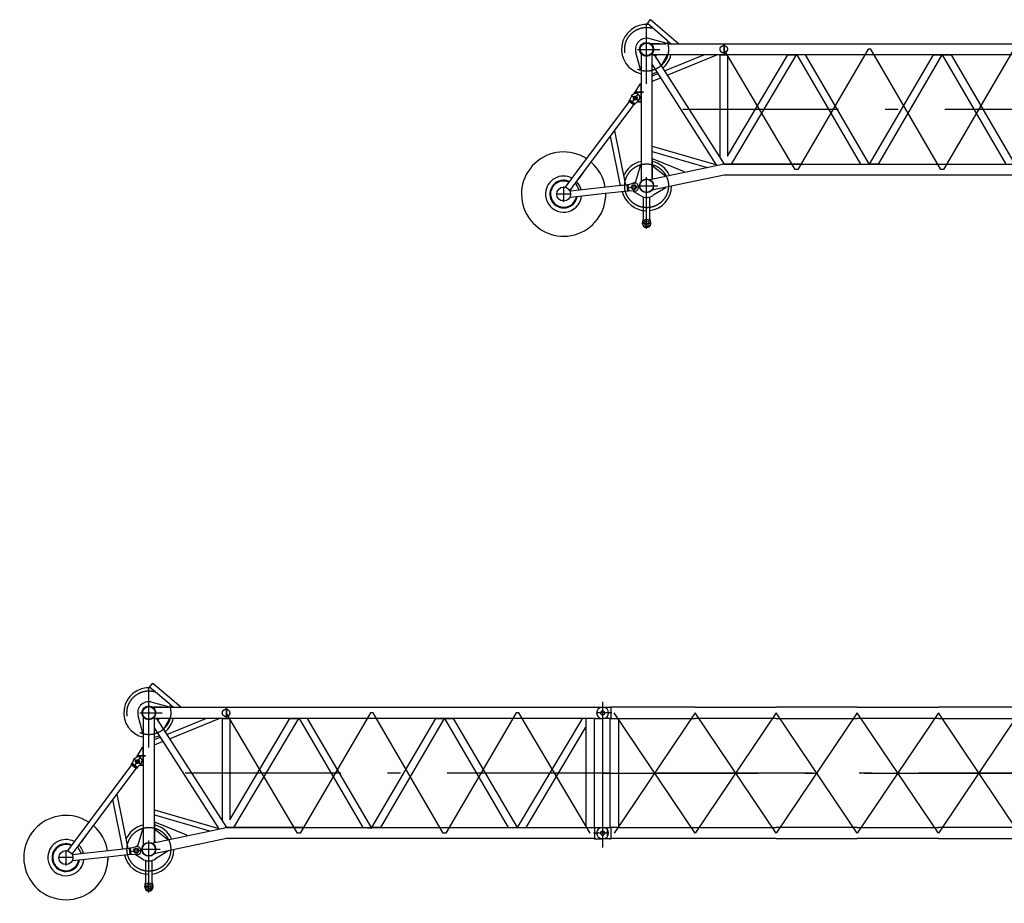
# Model space of a CAD drawing. Extents: x 2936 to 66286, y 16938 to 99139.
# Tile 15 of 25: x 28973 to 40842, y 39525 to 50179. Entities that reach past the tile are written whole.
import ezdxf

# ---------------------------------------------------------------- set-up
doc = ezdxf.new("R2010")
doc.units = 0
doc.header["$LTSCALE"] = 62.5
doc.linetypes.add('CENTER', pattern=[50.5, 30, -9, 2.5, -9])
doc.linetypes.add('HIDDEN', pattern=[12.6, 8.4, -4.2])
doc.layers.add('11', color=7, linetype='CONTINUOUS')

# ---------------------------------------------------------------- blocks, each defined once
blk = doc.blocks.new('*G29')
at = {"layer": '11', "color": 7, "linetype": 'CENTER'}
for p, q in [((36000, 41955), (36000, 40199)), ((36000, 41821), (35928, 41821)), ((36000, 41889), (36000, 41754)), ((36000, 41888), (36000, 41755)), ((36111, 41821), (36000, 41821)), ((37117, 41821), (36140, 40371)), ((37117, 40371), (36140, 41821)), ((38093, 40371), (37117, 41821)), ((38093, 41821), (37117, 40371)), ((39070, 41821), (38093, 40371)), ((39070, 40371), (38093, 41821)), ((40047, 40371), (39070, 41821)), ((40047, 41821), (39070, 40371)), ((41023, 41821), (40047, 40371)), ((41023, 40371), (40047, 41821)), ((42000, 40371), (41023, 41821)), ((42000, 41821), (41023, 40371)), ((42977, 41821), (42000, 40371)), ((42977, 40371), (42000, 41821)), ((43953, 40371), (42977, 41821)), ((43953, 41821), (42977, 40371)), ((44930, 41821), (43953, 40371)), ((44930, 40371), (43953, 41821)), ((45907, 40371), (44930, 41821)), ((45907, 41821), (44930, 40371)), ((46883, 41821), (45907, 40371)), ((46883, 40371), (45907, 41821)), ((47860, 40371), (46883, 41821)), ((47860, 41821), (46883, 40371)), ((47860, 41821), (47860, 40371)), ((47912, 41889), (47917, 41889)), ((47941, 41821), (48059, 41821)), ((48000, 41889), (48000, 41754)), ((48000, 41888), (48000, 41755)), ((47917, 41754), (47906, 41754)), ((48000, 41096), (36000, 41096)), ((36000, 41096), (48000, 41096)), ((36072, 40371), (35888, 40371)), ((36000, 40439), (36000, 40304)), ((36000, 40439), (36000, 40304)), ((36088, 40439), (36082, 40439)), ((48041, 40371), (47944, 40371)), ((48000, 40439), (48000, 40304)), ((48000, 40438), (48000, 40305)), ((36082, 40304), (36093, 40304))]:
    blk.add_line(p, q, dxfattribs=at)
at = {"layer": '11', "color": 7, "linetype": 'CONTINUOUS'}
for p, q in [((35995, 41889), (36000, 41889)), ((36000, 41889), (36100, 41889)), ((36000, 41889), (36005, 41889)), ((36088, 41889), (36082, 41889)), ((36100, 41889), (36100, 41880)), ((36100, 41889), (36100, 41754)), ((36111, 41888), (36100, 41889)), ((37117, 41888), (36111, 41888)), ((37117, 41888), (38093, 41888)), ((39070, 41888), (38093, 41888)), ((39070, 41888), (40047, 41888)), ((41023, 41888), (40047, 41888)), ((41023, 41888), (42000, 41888)), ((42977, 41888), (42000, 41888)), ((42977, 41888), (43953, 41888)), ((44930, 41888), (43953, 41888)), ((44930, 41888), (45907, 41888)), ((46883, 41888), (45907, 41888)), ((46883, 41888), (47889, 41888)), ((47900, 41889), (47889, 41888)), ((47889, 41888), (47889, 41755)), ((48000, 41889), (47900, 41889)), ((47900, 41889), (47900, 41880)), ((47900, 41889), (47900, 41754)), ((47995, 41889), (48000, 41889)), ((48005, 41889), (48000, 41889)), ((36000, 41754), (35995, 41754)), ((36103, 41754), (36000, 41754)), ((36000, 41754), (36005, 41754)), ((36088, 41754), (36082, 41754)), ((36089, 40438), (36089, 41755)), ((36089, 41755), (36191, 41755)), ((36111, 41755), (36089, 41755)), ((36191, 41755), (36191, 40438)), ((36191, 41755), (37117, 41755)), ((38093, 41755), (37117, 41755)), ((38093, 41755), (39070, 41755)), ((40047, 41755), (39070, 41755)), ((40047, 41755), (41023, 41755)), ((42000, 41755), (41023, 41755)), ((42000, 41755), (42977, 41755)), ((43953, 41755), (42977, 41755)), ((43953, 41755), (44930, 41755)), ((45907, 41755), (44930, 41755)), ((45907, 41755), (46883, 41755)), ((47809, 41755), (46883, 41755)), ((47911, 41755), (47809, 41755)), ((47809, 41755), (47809, 40438)), ((47889, 41755), (47911, 41755)), ((47896, 41754), (48000, 41754)), ((47911, 40438), (47911, 41755)), ((35995, 40439), (36000, 40439)), ((36000, 40439), (36100, 40439)), ((36000, 40439), (36005, 40439)), ((36111, 40438), (36089, 40438)), ((36191, 40438), (36089, 40438)), ((36100, 40439), (36100, 40430)), ((36100, 40439), (36100, 40304)), ((36191, 40438), (37117, 40438)), ((37117, 40438), (38093, 40438)), ((39070, 40438), (38093, 40438)), ((39070, 40438), (40047, 40438)), ((41023, 40438), (40047, 40438)), ((41023, 40438), (42000, 40438)), ((42977, 40438), (42000, 40438)), ((42977, 40438), (43953, 40438)), ((44930, 40438), (43953, 40438)), ((44930, 40438), (45907, 40438)), ((46883, 40438), (45907, 40438)), ((47809, 40438), (46883, 40438)), ((47809, 40438), (47911, 40438)), ((47889, 40305), (47889, 40438)), ((47889, 40438), (47911, 40438)), ((48000, 40439), (47900, 40439)), ((47900, 40439), (47900, 40430)), ((47900, 40439), (47900, 40304)), ((47912, 40439), (47917, 40439)), ((36000, 40304), (35995, 40304)), ((36103, 40304), (36000, 40304)), ((36000, 40304), (36005, 40304)), ((36111, 40305), (36100, 40304)), ((37117, 40305), (36111, 40305)), ((38093, 40305), (37117, 40305)), ((38093, 40305), (39070, 40305)), ((40047, 40305), (39070, 40305)), ((40047, 40305), (41023, 40305)), ((42000, 40305), (41023, 40305)), ((42000, 40305), (42977, 40305)), ((43953, 40305), (42977, 40305)), ((43953, 40305), (44930, 40305)), ((45907, 40305), (44930, 40305)), ((45907, 40305), (46883, 40305)), ((46883, 40305), (47889, 40305)), ((47900, 40304), (47889, 40305)), ((47896, 40304), (48000, 40304)), ((47912, 40304), (47917, 40304))]:
    blk.add_line(p, q, dxfattribs=at)
for centre in [(36000, 41821), (48000, 41821), (36000, 40371), (48000, 40371), (48000, 40371)]:
    blk.add_circle(centre, 25, dxfattribs=at)
for centre, start, end in [((35995, 41821), 90, 180), ((35995, 41821), 180, -90), ((48005, 41821), 0, 90), ((48005, 41821), -90, 0), ((35995, 40371), 90, 180), ((35995, 40371), 180, -90), ((48005, 40371), 0, 94.2246), ((48005, 40371), -94.2253, 0)]:
    blk.add_arc(centre, 67.5, start, end, dxfattribs=at)
blk = doc.blocks.new('*G34')
at = {"layer": '11', "color": 7, "linetype": 'CONTINUOUS'}
for p, q in [((30539, 42133), (30578, 42179)), ((30578, 42179), (30914, 41892)), ((30782, 41925), (30539, 42133)), ((30450, 41923), (30450, 41924)), ((30481, 41942), (30481, 41941)), ((30553, 41955), (30789, 41890)), ((30782, 41925), (30826, 41888)), ((30458, 41577), (30400, 41785)), ((30691, 41888), (30582, 41888)), ((30582, 41888), (30767, 41888)), ((30796, 41888), (31465, 41888)), ((30914, 41892), (30918, 41888)), ((31465, 41755), (31465, 41888)), ((31465, 41888), (35893, 41888)), ((31465, 41888), (31465, 41755)), ((35900, 41889), (36000, 41889)), ((30463, 41770), (30463, 41577)), ((30463, 41770), (30463, 41307)), ((30596, 40258), (30596, 41770)), ((30596, 41641), (30596, 41755)), ((30596, 41755), (30622, 41755)), ((31465, 41755), (30596, 41755)), ((30622, 41755), (31466, 40438)), ((30649, 41755), (30637, 41732)), ((30778, 41755), (30649, 41755)), ((30710, 41626), (30778, 41750)), ((30745, 41562), (31218, 41755)), ((30778, 41510), (31377, 41755)), ((30778, 41750), (30778, 41755)), ((31416, 40517), (31416, 41755)), ((31416, 41755), (31504, 41755)), ((35893, 41755), (31465, 41755)), ((31504, 40533), (32231, 41755)), ((31504, 41755), (31504, 40533)), ((32334, 41755), (31551, 40438)), ((32231, 41755), (32334, 41755)), ((32341, 41755), (33110, 40438)), ((32444, 41755), (32341, 41755)), ((33216, 40433), (32444, 41755)), ((33219, 40438), (33988, 41755)), ((34091, 41755), (33322, 40438)), ((33988, 41755), (34091, 41755)), ((34097, 41755), (34200, 41755)), ((34866, 40438), (34097, 41755)), ((34200, 41755), (34969, 40438)), ((34975, 40438), (35761, 41758)), ((35799, 41755), (35799, 40438)), ((35900, 41754), (36000, 41754)), ((35901, 40439), (35901, 41754)), ((30463, 41577), (30458, 41577)), ((31378, 40422), (30596, 41641)), ((30706, 41624), (30710, 41626)), ((35079, 40438), (35799, 41649)), ((30596, 41501), (30668, 41530)), ((30596, 41436), (30701, 41479)), ((30450, 41402), (30375, 41285)), ((30393, 41301), (30393, 41307)), ((30393, 41307), (30463, 41307)), ((30463, 41402), (30450, 41402)), ((30463, 41307), (30463, 41402)), ((30463, 41307), (30487, 41307)), ((30487, 41307), (30487, 41301)), ((30320, 41194), (29686, 40344)), ((30320, 41194), (30321, 41204)), ((30376, 41152), (30320, 41194)), ((30321, 41204), (30329, 41214)), ((30321, 41204), (30385, 41156)), ((30329, 41214), (30351, 41260)), ((30351, 41260), (30360, 41271)), ((30463, 41301), (30393, 41301)), ((30430, 41201), (30393, 41166)), ((30421, 41193), (30423, 41189)), ((30423, 41189), (30463, 41189)), ((30438, 41212), (30430, 41201)), ((30463, 41301), (30463, 40228)), ((30463, 41189), (30463, 41301)), ((30487, 41301), (30463, 41301)), ((29714, 40264), (30376, 41152)), ((30362, 41180), (30362, 41180)), ((30362, 41177), (30362, 41177)), ((30362, 41175), (30362, 41175)), ((30385, 41156), (30376, 41152)), ((30393, 41166), (30385, 41156)), ((30143, 40840), (30277, 40184)), ((30216, 40177), (30095, 40775)), ((30596, 40654), (31375, 40428)), ((30596, 40591), (31261, 40398)), ((30602, 40503), (30596, 40503)), ((30596, 40503), (30596, 40271)), ((30986, 40346), (30602, 40503)), ((30400, 40229), (30458, 40421)), ((30458, 40421), (30463, 40421)), ((30463, 40421), (30463, 40228)), ((30567, 40252), (31446, 40437)), ((30596, 40271), (30596, 40418)), ((30596, 40418), (30603, 40418)), ((30603, 40418), (30756, 40298)), ((31460, 40438), (32390, 40438)), ((32390, 40438), (31460, 40438)), ((32390, 40438), (35893, 40438)), ((33110, 40438), (33216, 40433)), ((33322, 40438), (33213, 40438)), ((35893, 40438), (35900, 40439)), ((35900, 40439), (35900, 40304)), ((35900, 40439), (36000, 40439)), ((36057, 40337), (36057, 40406)), ((29637, 40279), (29548, 40159)), ((29604, 40117), (29714, 40264)), ((29686, 40344), (29637, 40279)), ((29763, 40330), (29714, 40264)), ((31467, 40305), (30594, 40122)), ((30596, 40271), (30609, 40261)), ((30609, 40261), (30596, 40271)), ((30756, 40298), (30758, 40292)), ((30987, 40340), (30986, 40346)), ((32390, 40305), (31467, 40305)), ((35893, 40305), (32390, 40305)), ((35893, 40305), (35900, 40304)), ((35900, 40304), (36000, 40304)), ((30296, 40186), (29607, 40110)), ((29671, 40207), (29719, 40122)), ((30277, 40184), (30216, 40177)), ((30296, 40186), (30304, 40192)), ((30304, 40116), (30296, 40186)), ((30304, 40192), (30317, 40193)), ((30304, 40192), (30313, 40112)), ((30317, 40193), (30366, 40208)), ((30366, 40208), (30380, 40209)), ((30376, 40209), (30376, 40214)), ((30376, 40214), (30381, 40214)), ((30760, 40152), (30609, 40061)), ((30759, 40157), (30760, 40152)), ((29606, 40040), (29611, 40040)), ((29611, 40040), (30029, 40086)), ((30035, 40086), (30304, 40116)), ((30313, 40112), (30304, 40116)), ((30326, 40114), (30313, 40112)), ((30377, 40110), (30326, 40114)), ((30376, 40104), (30376, 40110)), ((30467, 40051), (30376, 40104)), ((30391, 40112), (30377, 40110)), ((30390, 40100), (30390, 40099)), ((30404, 40115), (30404, 40115)), ((30490, 40042), (30490, 39770)), ((30570, 39770), (30570, 40042)), ((30480, 39732), (30480, 39722)), ((30580, 39722), (30580, 39732))]:
    blk.add_line(p, q, dxfattribs=at)
at = {"layer": '11', "color": 7, "linetype": 'CENTER'}
for p, q in [((30530, 41405), (30530, 42133)), ((36000, 41955), (36000, 40199)), ((32322, 40371), (31460, 41822)), ((33200, 41822), (32354, 40371)), ((33232, 41822), (33200, 41822)), ((34078, 40371), (33232, 41822)), ((34956, 41822), (34110, 40371)), ((34988, 41822), (34956, 41822)), ((35850, 40371), (34988, 41822)), ((35912, 41889), (35917, 41889)), ((36000, 41821), (35928, 41821)), ((36000, 41889), (36000, 41754)), ((36000, 41888), (36000, 41755)), ((36111, 41821), (36000, 41821)), ((35917, 41754), (35906, 41754)), ((30343, 41167), (30431, 41285)), ((30345, 41270), (30441, 41199)), ((36000, 41096), (30530, 41096)), ((32354, 40371), (32322, 40371)), ((34110, 40371), (34078, 40371)), ((36072, 40371), (35888, 40371)), ((35912, 40439), (35917, 40439)), ((36000, 40439), (36000, 40304)), ((36000, 40439), (36000, 40304)), ((30530, 39656), (30530, 40282)), ((35917, 40304), (35906, 40304)), ((29530, 40167), (29530, 40126)), ((29530, 40160), (29530, 40140)), ((29530, 40126), (29530, 39982)), ((30293, 40150), (30439, 40166)), ((30432, 40176), (30666, 40176)), ((29620, 40076), (29440, 40076)), ((29530, 39993), (29530, 40013)), ((30473, 39727), (30587, 39727))]:
    blk.add_line(p, q, dxfattribs=at)
at = {"layer": '11', "color": 7, "linetype": 'HIDDEN'}
for p, q in [((30422, 41821), (30691, 41821)), ((30329, 41214), (30393, 41166)), ((30480, 39732), (30480, 39722)), ((30580, 39722), (30580, 39732))]:
    blk.add_line(p, q, dxfattribs=at)
at = {"layer": '11', "color": 7, "linetype": 'CONTINUOUS'}
blk.add_lwpolyline([(29586, 40211), (29586, 40211)], dxfattribs=at)
at = {"layer": '11', "color": 7, "linetype": 'HIDDEN'}
for centre, radius in [((30530, 41822), 264), ((31460, 41821), 44.5), ((30393, 41234), 22.5)]:
    blk.add_circle(centre, radius, dxfattribs=at)
at = {"layer": '11', "color": 7, "linetype": 'CONTINUOUS'}
for centre, radius in [((30530, 41821), 84.3), ((30530, 41821), 76), ((36000, 41821), 25.5), ((36000, 41821), 25.5), ((36000, 41821), 25), ((36000, 41821), 25), ((30393, 41234), 17.1), ((36000, 40371), 25.5), ((36000, 40371), 25.5), ((36000, 40371), 25), ((36000, 40371), 25), ((30530, 40176), 84), ((30530, 40176), 80), ((29530, 40076), 84.1), ((30376, 40159), 30), ((30376, 40159), 22.5), ((30376, 40159), 22.5), ((30530, 39727), 45), ((30530, 39727), 26)]:
    blk.add_circle(centre, radius, dxfattribs=at)
at = {"layer": '11', "color": 7, "linetype": 'CENTER'}
blk.add_circle((30530, 40176), 264, dxfattribs=at)
at = {"layer": '11', "color": 7, "linetype": 'CONTINUOUS'}
for centre, radius, start, end in [((30530, 41821), 302, 85.1691, 171.5717), ((30530, 41821), 135, 78.7705, -164.4553), ((30530, 41821), 302, 171.5731, -102.7424), ((36005, 41821), 67.5, 0, 90), ((36005, 41821), 67.5, -90, 0), ((30530, 41821), 301, -49.4625, -12.7161), ((30530, 41821), 301, -77.2596, -65.1908), ((30399, 41242), 49, -36.711, 143.288), ((29530, 40076), 508, 57.2405, 1.1918), ((29530, 40076), 508, 9.0935, 49.3381), ((30530, 40176), 302, 102.7397, 157.0671), ((30530, 40176), 302, 24.5846, 77.257), ((31460, 40372), 66.3, 90, 101.8779), ((31460, 40372), 66.4, 90, 101.8555), ((36005, 40371), 67.5, 0, 90), ((36005, 40371), 67.5, -90, 0), ((29530, 40076), 218, 62.5375, 176.3495), ((29530, 40076), 167, 65.4024, -150.5555), ((29530, 40076), 158, 66.0663, -150.5556), ((29530, 40076), 218, 12.8731, 44.0409), ((30385, 40160), 49, -83.7358, 96.262), ((30381, 40234), 20, -90, -16.8074), ((30530, 40176), 301, -82.3808, -1.0263), ((29530, 40076), 218, 176.3495, -36.7462), ((29530, 40076), 167, -150.5558, -9.3653), ((29530, 40076), 158, -150.5572, -10.2319), ((29530, 40076), 218, -36.7456, -5.6433), ((29530, 40076), 508, -12.0368, 1.19), ((30530, 40176), 301, -167.0294, -89.9997), ((30530, 40176), 140, -116.7166, -55.7048), ((30465, 39770), 25, -29.8975, -0.0008), ((30595, 39770), 24.9, 180, -150.0785), ((30530, 39732), 50, 150.0579, 179.9992), ((30530, 39722), 50, 180, 0), ((30530, 39732), 50, 0, 29.8832)]:
    blk.add_arc(centre, radius, start, end, dxfattribs=at)
at = {"layer": '11', "color": 7, "linetype": 'HIDDEN'}
for centre, radius, start, end in [((30465, 39770), 25, -29.8957, -0.0008), ((30595, 39770), 24.9, 180, -150.082)]:
    blk.add_arc(centre, radius, start, end, dxfattribs=at)
blk = doc.blocks.new('*G37')
at = {"layer": '11', "color": 7, "linetype": 'CENTER'}
for p, q in [((36530, 49405), (36530, 50133)), ((41912, 49889), (41917, 49889)), ((42000, 49956), (42000, 48199)), ((42000, 49889), (42000, 49754)), ((42000, 49888), (42000, 49755)), ((38322, 48371), (37460, 49822)), ((39200, 49822), (38354, 48371)), ((39232, 49822), (39200, 49822)), ((40078, 48371), (39232, 49822)), ((40956, 49822), (40110, 48371)), ((40988, 49822), (40956, 49822)), ((41850, 48371), (40988, 49822)), ((41917, 49754), (41906, 49754)), ((42000, 49821), (41928, 49821)), ((42111, 49821), (42000, 49821)), ((36343, 49167), (36431, 49285)), ((36345, 49270), (36441, 49199)), ((42000, 49096), (36530, 49096)), ((41912, 48439), (41917, 48439)), ((42000, 48439), (42000, 48304)), ((42000, 48439), (42000, 48304)), ((38354, 48371), (38322, 48371)), ((40110, 48371), (40078, 48371)), ((42072, 48371), (41888, 48371)), ((36530, 47656), (36530, 48282)), ((41917, 48304), (41906, 48304)), ((35620, 48076), (35440, 48076)), ((35530, 48167), (35530, 48126)), ((35530, 48160), (35530, 48140)), ((35530, 48126), (35530, 47982)), ((36293, 48150), (36439, 48166)), ((36432, 48176), (36666, 48176)), ((35530, 47993), (35530, 48013)), ((36473, 47727), (36587, 47727))]:
    blk.add_line(p, q, dxfattribs=at)
at = {"layer": '11', "color": 7, "linetype": 'CONTINUOUS'}
for p, q in [((36539, 50133), (36578, 50179)), ((36782, 49925), (36539, 50133)), ((36578, 50179), (36914, 49892)), ((36450, 49923), (36450, 49924)), ((36481, 49942), (36481, 49941)), ((36553, 49955), (36789, 49890)), ((36691, 49888), (36582, 49888)), ((36582, 49888), (36767, 49888)), ((36782, 49925), (36826, 49888)), ((36796, 49888), (37465, 49888)), ((36914, 49892), (36918, 49888)), ((37465, 49755), (37465, 49888)), ((37465, 49888), (41893, 49888)), ((37465, 49888), (37465, 49755)), ((41900, 49889), (42000, 49889)), ((36458, 49577), (36400, 49785)), ((36463, 49770), (36463, 49577)), ((36463, 49770), (36463, 49307)), ((36596, 48258), (36596, 49770)), ((36596, 49641), (36596, 49755)), ((36596, 49755), (36622, 49755)), ((37465, 49755), (36596, 49755)), ((36622, 49755), (37466, 48438)), ((36649, 49755), (36637, 49732)), ((36778, 49755), (36649, 49755)), ((36710, 49626), (36778, 49750)), ((36745, 49562), (37218, 49755)), ((36778, 49510), (37377, 49755)), ((36778, 49750), (36778, 49755)), ((37416, 48517), (37416, 49755)), ((37416, 49755), (37504, 49755)), ((41893, 49755), (37465, 49755)), ((37504, 48533), (38231, 49755)), ((37504, 49755), (37504, 48533)), ((38334, 49755), (37551, 48438)), ((38231, 49755), (38334, 49755)), ((38341, 49755), (39110, 48438)), ((38444, 49755), (38341, 49755)), ((39216, 48433), (38444, 49755)), ((39219, 48438), (39988, 49755)), ((40091, 49755), (39322, 48438)), ((39988, 49755), (40091, 49755)), ((40097, 49755), (40200, 49755)), ((40866, 48438), (40097, 49755)), ((40200, 49755), (40969, 48438)), ((40975, 48438), (41761, 49758)), ((41799, 49755), (41799, 48438)), ((41900, 49754), (42000, 49754)), ((41901, 48439), (41901, 49754)), ((37378, 48422), (36596, 49641)), ((36706, 49624), (36710, 49626)), ((41079, 48438), (41799, 49649)), ((36463, 49577), (36458, 49577)), ((36596, 49501), (36668, 49530)), ((36450, 49402), (36375, 49285)), ((36463, 49402), (36450, 49402)), ((36463, 49307), (36463, 49402)), ((36596, 49436), (36701, 49479)), ((36329, 49214), (36351, 49260)), ((36351, 49260), (36360, 49271)), ((36393, 49301), (36393, 49307)), ((36393, 49307), (36463, 49307)), ((36463, 49301), (36393, 49301)), ((36463, 49307), (36487, 49307)), ((36463, 49301), (36463, 48228)), ((36463, 49189), (36463, 49301)), ((36487, 49301), (36463, 49301)), ((36487, 49307), (36487, 49301)), ((36320, 49194), (35686, 48344)), ((35714, 48264), (36376, 49152)), ((36320, 49194), (36321, 49204)), ((36376, 49152), (36320, 49194)), ((36321, 49204), (36329, 49214)), ((36321, 49204), (36385, 49156)), ((36362, 49180), (36362, 49180)), ((36362, 49177), (36362, 49177)), ((36362, 49175), (36362, 49175)), ((36385, 49156), (36376, 49152)), ((36393, 49166), (36385, 49156)), ((36430, 49201), (36393, 49166)), ((36421, 49193), (36423, 49189)), ((36423, 49189), (36463, 49189)), ((36438, 49212), (36430, 49201)), ((36143, 48840), (36277, 48184)), ((36216, 48177), (36095, 48775)), ((36596, 48654), (37375, 48428)), ((36596, 48591), (37261, 48398)), ((36567, 48252), (37446, 48437)), ((36602, 48503), (36596, 48503)), ((36596, 48503), (36596, 48271)), ((36986, 48346), (36602, 48503)), ((37460, 48438), (38390, 48438)), ((38390, 48438), (37460, 48438)), ((38390, 48438), (41893, 48438)), ((39110, 48438), (39216, 48433)), ((39322, 48438), (39213, 48438)), ((41893, 48438), (41900, 48439)), ((41900, 48439), (41900, 48304)), ((41900, 48439), (42000, 48439)), ((35686, 48344), (35637, 48279)), ((35763, 48330), (35714, 48264)), ((36400, 48229), (36458, 48421)), ((36458, 48421), (36463, 48421)), ((36463, 48421), (36463, 48228)), ((36596, 48271), (36596, 48418)), ((36596, 48418), (36603, 48418)), ((36603, 48418), (36756, 48298)), ((36987, 48340), (36986, 48346)), ((42057, 48337), (42057, 48406)), ((35637, 48279), (35548, 48159)), ((35604, 48117), (35714, 48264)), ((35671, 48207), (35719, 48122)), ((36296, 48186), (36304, 48192)), ((36304, 48192), (36317, 48193)), ((36304, 48192), (36313, 48112)), ((36317, 48193), (36366, 48208)), ((36366, 48208), (36380, 48209)), ((36376, 48209), (36376, 48214)), ((36376, 48214), (36381, 48214)), ((37467, 48305), (36594, 48122)), ((36596, 48271), (36609, 48261)), ((36609, 48261), (36596, 48271)), ((36756, 48298), (36758, 48292)), ((38390, 48305), (37467, 48305)), ((41893, 48305), (38390, 48305)), ((41893, 48305), (41900, 48304)), ((41900, 48304), (42000, 48304)), ((36296, 48186), (35607, 48110)), ((35611, 48040), (36029, 48086)), ((36035, 48086), (36304, 48116)), ((36277, 48184), (36216, 48177)), ((36304, 48116), (36296, 48186)), ((36313, 48112), (36304, 48116)), ((36326, 48114), (36313, 48112)), ((36377, 48110), (36326, 48114)), ((36376, 48104), (36376, 48110)), ((36467, 48051), (36376, 48104)), ((36391, 48112), (36377, 48110)), ((36390, 48100), (36390, 48099)), ((36404, 48115), (36404, 48115)), ((36760, 48152), (36609, 48061)), ((36759, 48157), (36760, 48152)), ((35606, 48040), (35611, 48040)), ((36490, 48042), (36490, 47770)), ((36570, 47770), (36570, 48042)), ((36480, 47732), (36480, 47722)), ((36580, 47722), (36580, 47732))]:
    blk.add_line(p, q, dxfattribs=at)
at = {"layer": '11', "color": 7, "linetype": 'HIDDEN'}
for p, q in [((36422, 49821), (36691, 49821)), ((36329, 49214), (36393, 49166)), ((36480, 47732), (36480, 47722)), ((36580, 47722), (36580, 47732))]:
    blk.add_line(p, q, dxfattribs=at)
at = {"layer": '11', "color": 7, "linetype": 'CONTINUOUS'}
blk.add_lwpolyline([(35586, 48211), (35586, 48211)], dxfattribs=at)
at = {"layer": '11', "color": 7, "linetype": 'HIDDEN'}
for centre, radius in [((36530, 49822), 264), ((37460, 49822), 44.5), ((36393, 49234), 22.5)]:
    blk.add_circle(centre, radius, dxfattribs=at)
at = {"layer": '11', "color": 7, "linetype": 'CONTINUOUS'}
for centre, radius in [((36530, 49821), 84.3), ((36530, 49821), 76), ((42000, 49821), 25.5), ((42000, 49821), 25.5), ((42000, 49821), 25), ((42000, 49821), 25), ((36393, 49234), 17.1), ((42000, 48372), 25.5), ((42000, 48371), 25.5), ((42000, 48372), 25), ((42000, 48371), 25), ((36530, 48176), 84), ((36530, 48176), 80), ((35530, 48076), 84.1), ((36376, 48159), 30), ((36376, 48159), 22.5), ((36376, 48159), 22.5), ((36530, 47727), 45), ((36530, 47727), 26)]:
    blk.add_circle(centre, radius, dxfattribs=at)
at = {"layer": '11', "color": 7, "linetype": 'CENTER'}
blk.add_circle((36530, 48176), 264, dxfattribs=at)
at = {"layer": '11', "color": 7, "linetype": 'CONTINUOUS'}
for centre, radius, start, end in [((36530, 49821), 302, 85.1691, 171.5717), ((36530, 49821), 302, 171.5731, -102.7424), ((36530, 49821), 135, 78.7705, -164.4553), ((42005, 49821), 67.5, 0, 90), ((36530, 49821), 301, -49.4625, -12.7161), ((42005, 49821), 67.5, -90, 0), ((36530, 49821), 301, -77.2596, -65.1908), ((36399, 49242), 49, -36.711, 143.288), ((35530, 48076), 508, 57.2405, 1.1918), ((35530, 48076), 508, 9.0935, 49.3381), ((36530, 48176), 302, 102.7397, 157.0671), ((36530, 48176), 302, 24.5846, 77.257), ((37460, 48372), 66.3, 90, 101.8779), ((37460, 48372), 66.4, 90, 101.8555), ((42005, 48371), 67.5, 0, 90), ((42005, 48371), 67.5, -90, 0), ((35530, 48076), 218, 62.5375, 176.3495), ((35530, 48076), 167, 65.4024, -150.5555), ((35530, 48076), 158, 66.0663, -150.5556), ((35530, 48076), 218, 12.8731, 44.0409), ((36385, 48160), 49, -83.7358, 96.262), ((36381, 48234), 20, -90, -16.8074), ((35530, 48076), 218, 176.3495, -36.7462), ((35530, 48076), 508, -12.0368, 1.19), ((36530, 48176), 301, -167.0294, -89.9997), ((36530, 48176), 301, -82.3808, -1.0263), ((35530, 48076), 167, -150.5558, -9.3653), ((35530, 48076), 158, -150.5572, -10.2319), ((35530, 48076), 218, -36.7456, -5.6433), ((36530, 48176), 140, -116.7166, -55.7048), ((36530, 47732), 50, 150.0579, 179.9992), ((36530, 47722), 50, 180, 0), ((36465, 47770), 25, -29.8975, -0.0008), ((36595, 47770), 24.9, 180, -150.0785), ((36530, 47732), 50, 0, 29.8832)]:
    blk.add_arc(centre, radius, start, end, dxfattribs=at)
at = {"layer": '11', "color": 7, "linetype": 'HIDDEN'}
for centre, radius, start, end in [((36465, 47770), 25, -29.8957, -0.0008), ((36595, 47770), 24.9, 180, -150.082)]:
    blk.add_arc(centre, radius, start, end, dxfattribs=at)

msp = doc.modelspace()

# ---------------------------------------------------------------- linework, layer by layer
at = {"layer": '11', "color": 7, "linetype": 'CONTINUOUS'}
msp.add_line((35900, 41889), (35893, 41888), dxfattribs=at)

# ---------------------------------------------------------------- block references
for name in ['*G37', '*G34', '*G29']:
    msp.add_blockref(name, (0, 0), dxfattribs=at)

doc.saveas('drawing.dxf')
